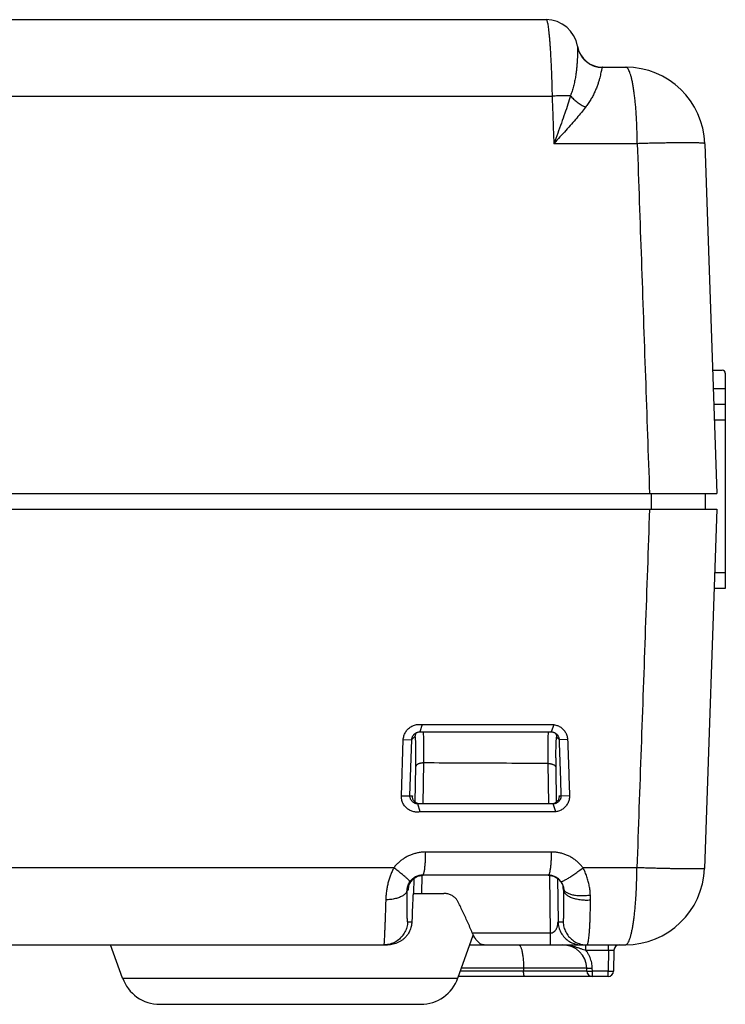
# Model space of a CAD drawing. Header units: inches. Extents: x 0 to 34, y 0 to 22.
# Tile 20 of 30: x 29.663 to 30.554, y 6.133 to 7.376. Entities that reach past the tile are written whole.
import ezdxf

# ---------------------------------------------------------------- set-up
doc = ezdxf.new("R2010")
doc.units = ezdxf.units.IN
doc.header["$LTSCALE"] = 1.87
doc.header["$MEASUREMENT"] = 0
doc.layers.get('0').update_dxf_attribs({"linetype": 'CONTINUOUS'})

msp = doc.modelspace()

# ---------------------------------------------------------------- linework, layer by layer
at = {"color": 7, "linetype": 'CONTINUOUS'}
for p, q in [((27.0796, 7.3759), (30.3282, 7.3759)), ((30.3992, 7.3159), (30.4286, 7.3159)), ((27.0721, 7.2793), (30.3357, 7.2793)), ((30.4432, 7.2193), (30.3378, 7.2193)), ((30.5285, 7.2193), (30.5439, 6.7779)), ((30.5385, 6.9334), (30.5505, 6.9334)), ((30.5544, 6.9295), (30.5544, 6.6579)), ((30.5544, 6.9098), (30.5393, 6.9098)), ((30.5544, 6.8901), (30.54, 6.8901)), ((30.5407, 6.8705), (30.5544, 6.8705)), ((28.9741, 6.7779), (30.5439, 6.7779)), ((30.4607, 6.7779), (30.4607, 6.7579)), ((30.5289, 6.7779), (30.5289, 6.7579)), ((28.9409, 6.7579), (30.5439, 6.7579)), ((30.5439, 6.7579), (30.5281, 6.3044)), ((30.5544, 6.6775), (30.5411, 6.6775)), ((30.5544, 6.6579), (30.5404, 6.6579)), ((30.1717, 6.4859), (30.1686, 6.4767)), ((30.1686, 6.4767), (30.3346, 6.4767)), ((30.1717, 6.4859), (30.338, 6.4859)), ((30.338, 6.4858), (30.3346, 6.4767)), ((30.1453, 6.396), (30.1477, 6.4668)), ((30.1477, 6.4668), (30.1585, 6.467)), ((30.1561, 6.3962), (30.1585, 6.467)), ((30.1625, 6.4709), (30.1585, 6.467)), ((30.3445, 6.4671), (30.3413, 6.4702)), ((30.3553, 6.4667), (30.3445, 6.4671)), ((30.1629, 6.3879), (30.1636, 6.4329)), ((30.1728, 6.3859), (30.1736, 6.4376)), ((30.3303, 6.4369), (30.331, 6.3859)), ((30.3403, 6.4322), (30.3409, 6.3879)), ((30.1453, 6.396), (30.1561, 6.3962)), ((30.1561, 6.3962), (30.1593, 6.3962)), ((30.1593, 6.3962), (30.1593, 6.3955)), ((30.1593, 6.3957), (30.1593, 6.3962)), ((30.3445, 6.3962), (30.3469, 6.3962)), ((30.3445, 6.3962), (30.3446, 6.3957)), ((30.3446, 6.3955), (30.3445, 6.3962)), ((30.3577, 6.3958), (30.3469, 6.3962)), ((30.3369, 6.3859), (30.1662, 6.3859)), ((30.1692, 6.3759), (30.1662, 6.3859)), ((30.3403, 6.3759), (30.3369, 6.3859)), ((30.3403, 6.3759), (30.1692, 6.3759)), ((30.335, 6.3251), (30.176, 6.3251)), ((30.1358, 6.3052), (29.6412, 6.3052)), ((30.4428, 6.3052), (30.3748, 6.3052)), ((30.1612, 6.2729), (30.1615, 6.2919)), ((30.1711, 6.2729), (30.1715, 6.2957)), ((30.3309, 6.2959), (30.1722, 6.2959)), ((30.3324, 6.2957), (30.3334, 6.2229)), ((30.3423, 6.2919), (30.3432, 6.2368)), ((30.1534, 6.2766), (30.1523, 6.2766)), ((30.1603, 6.2729), (30.1989, 6.2729)), ((30.1531, 6.2368), (30.1586, 6.2368)), ((30.3432, 6.2368), (30.3496, 6.2368)), ((30.2168, 6.166), (30.2361, 6.2202)), ((30.2349, 6.2229), (30.3334, 6.2229)), ((30.3334, 6.2229), (30.3334, 6.2079)), ((28.9469, 6.2079), (30.1278, 6.2079)), ((29.7931, 6.166), (29.7781, 6.2079)), ((30.2317, 6.2079), (30.4281, 6.2079)), ((30.3782, 6.201), (30.3782, 6.2079)), ((30.4068, 6.201), (30.4068, 6.2079)), ((30.3782, 6.201), (30.4068, 6.201)), ((30.4068, 6.201), (30.4063, 6.1747)), ((30.4138, 6.201), (30.4133, 6.1747)), ((30.3794, 6.1784), (30.2212, 6.1784)), ((30.2996, 6.1784), (30.2997, 6.1747)), ((30.3795, 6.1747), (30.3794, 6.1784)), ((30.3865, 6.1747), (30.3864, 6.1784)), ((29.7931, 6.166), (30.2168, 6.166)), ((30.4063, 6.1679), (30.2174, 6.1679)), ((30.3795, 6.1747), (30.2199, 6.1747)), ((30.4063, 6.1747), (30.3865, 6.1747)), ((30.3865, 6.1679), (30.3865, 6.1747)), ((30.4063, 6.1679), (30.4063, 6.1747)), ((29.8402, 6.1329), (30.1697, 6.1329))]:
    msp.add_line(p, q, dxfattribs=at)
for points in [[(30.1541, 6.2808), (30.1541, 6.2808), (30.1541, 6.2809), (30.1542, 6.2811), (30.1543, 6.2814), (30.1544, 6.2818), (30.1546, 6.2824), (30.1548, 6.2832), (30.1552, 6.2841), (30.1557, 6.2852), (30.1563, 6.2863), (30.1571, 6.2875), (30.158, 6.2886), (30.159, 6.2898), (30.1602, 6.2909), (30.1615, 6.292), (30.163, 6.2929), (30.1646, 6.2938), (30.1663, 6.2946), (30.1681, 6.2952), (30.1701, 6.2956), (30.1721, 6.2958)], [(30.3309, 6.2958), (30.3317, 6.2958), (30.3337, 6.2956), (30.3356, 6.2952), (30.3374, 6.2946), (30.3391, 6.2939), (30.3406, 6.2931), (30.3421, 6.2922), (30.3434, 6.2911), (30.3445, 6.2901), (30.3456, 6.2889), (30.3465, 6.2878)], [(30.3465, 6.2878), (30.3473, 6.2867), (30.3479, 6.2855), (30.3485, 6.2845), (30.3489, 6.2835), (30.3492, 6.2827), (30.3494, 6.2821), (30.3495, 6.2816), (30.3496, 6.2812), (30.3497, 6.2809), (30.3497, 6.2808), (30.3497, 6.2808)]]:
    msp.add_lwpolyline(points, dxfattribs=at)
for centre, radius, start, end in [((30.3282, 7.3359), 0.04, 9.4072, 90.0001), ((30.3992, 7.3479), 0.032, 189.8326, 269.9999), ((30.4286, 7.2159), 0.1, 2, 90), ((30.5505, 6.9295), 0.00394, 0, 90), ((30.4281, 6.3079), 0.1, 270, 358), ((30.3494, 6.1779), 0.03, 1, 90.0017), ((30.4208, 6.2009), 0.007, 90, 179), ((29.8402, 6.1829), 0.05, 199.6538, 270), ((30.1697, 6.1829), 0.05, 270, 340.3462), ((30.3865, 6.1749), 0.007, 181, 270), ((30.4063, 6.1749), 0.007, 270, 359)]:
    msp.add_arc(centre, radius, start, end, dxfattribs=at)
for points, knots in [([(30.3282, 7.3759), (30.3284, 7.3759), (30.3288, 7.3754), (30.3292, 7.3744), (30.3297, 7.3727), (30.3301, 7.3705), (30.3306, 7.3676), (30.331, 7.3641), (30.3315, 7.3601), (30.332, 7.3555), (30.3324, 7.3504), (30.3328, 7.3448), (30.3333, 7.3387), (30.3337, 7.3323), (30.334, 7.3254), (30.3344, 7.3183), (30.3347, 7.3108), (30.335, 7.3032), (30.3353, 7.2953), (30.3355, 7.2874), (30.3356, 7.282), (30.3357, 7.2793)], [0, 0, 0, 0, 0.005764, 0.016948, 0.034399, 0.058179, 0.088197, 0.124287, 0.166238, 0.213795, 0.266673, 0.324554, 0.387082, 0.453848, 0.524403, 0.598275, 0.674982, 0.754028, 0.834898, 0.917068, 1, 1, 1, 1]), ([(30.3677, 7.3424), (30.3677, 7.3422), (30.3677, 7.3416), (30.3677, 7.3405), (30.3677, 7.3387), (30.3677, 7.3364), (30.3677, 7.3334), (30.3676, 7.3299), (30.3675, 7.3257), (30.3672, 7.321), (30.3668, 7.3158), (30.3662, 7.3102), (30.3653, 7.3042), (30.3642, 7.2981), (30.3628, 7.2918), (30.361, 7.2857), (30.3596, 7.2817), (30.3589, 7.2798)], [0, 0, 0, 0, 0.008787, 0.026891, 0.054388, 0.091349, 0.137856, 0.193864, 0.259109, 0.333193, 0.415491, 0.504994, 0.600486, 0.700056, 0.801452, 0.902374, 1, 1, 1, 1]), ([(30.3677, 7.3424), (30.3678, 7.3413), (30.3683, 7.339), (30.3694, 7.3358), (30.3709, 7.3326), (30.3727, 7.3297), (30.3747, 7.3269), (30.3771, 7.3244), (30.3797, 7.3222), (30.3826, 7.3203), (30.3856, 7.3186), (30.3888, 7.3173), (30.3921, 7.3164), (30.3955, 7.3158), (30.3978, 7.3157), (30.399, 7.3157)], [0, 0, 0, 0, 0.076839, 0.153702, 0.230574, 0.307457, 0.384352, 0.461261, 0.538185, 0.615123, 0.692076, 0.769043, 0.846022, 0.92301, 1, 1, 1, 1]), ([(30.399, 7.3157), (30.3988, 7.3154), (30.3986, 7.3147), (30.3983, 7.3133), (30.3978, 7.3114), (30.3973, 7.3088), (30.3966, 7.3058), (30.3958, 7.3022), (30.3947, 7.2983), (30.3933, 7.294), (30.3916, 7.2894), (30.3895, 7.2846), (30.3872, 7.2798), (30.3844, 7.2749), (30.3814, 7.27), (30.3791, 7.2669), (30.3779, 7.2654)], [0, 0, 0, 0, 0.015002, 0.040905, 0.077682, 0.125032, 0.182327, 0.248777, 0.323539, 0.405785, 0.494697, 0.589255, 0.688237, 0.79043, 0.894676, 1, 1, 1, 1]), ([(30.3992, 7.3159), (30.3992, 7.3159), (30.3991, 7.3158), (30.399, 7.3158), (30.399, 7.3157), (30.399, 7.3157)], [0, 0, 0, 0, 0.288947, 0.607368, 1, 1, 1, 1]), ([(30.4432, 7.2193), (30.4432, 7.222), (30.4431, 7.2272), (30.4429, 7.235), (30.4427, 7.2426), (30.4423, 7.2501), (30.4419, 7.2573), (30.4414, 7.2643), (30.4408, 7.2711), (30.4401, 7.2776), (30.4393, 7.2837), (30.4385, 7.2895), (30.4376, 7.2948), (30.4366, 7.2996), (30.4356, 7.3038), (30.4345, 7.3074), (30.4334, 7.3103), (30.4323, 7.3127), (30.4311, 7.3144), (30.4299, 7.3156), (30.429, 7.3159), (30.4286, 7.3159)], [0, 0, 0, 0, 0.078915, 0.157348, 0.234607, 0.309974, 0.382916, 0.453447, 0.52158, 0.587203, 0.649892, 0.708799, 0.763109, 0.812143, 0.855537, 0.893178, 0.925018, 0.951106, 0.971681, 0.987416, 1, 1, 1, 1]), ([(30.3589, 7.2798), (30.358, 7.2798), (30.3561, 7.2798), (30.3531, 7.2797), (30.3499, 7.2797), (30.3465, 7.2796), (30.343, 7.2796), (30.3394, 7.2795), (30.337, 7.2794), (30.3357, 7.2793)], [0, 0, 0, 0, 0.118957, 0.247961, 0.38581, 0.531275, 0.683055, 0.839796, 1, 1, 1, 1]), ([(30.3357, 7.2793), (30.3359, 7.2727), (30.3364, 7.2593), (30.3371, 7.2393), (30.3376, 7.226), (30.3378, 7.2193)], [0, 0, 0, 0, 0.333316, 0.666649, 1, 1, 1, 1]), ([(30.3589, 7.2798), (30.3578, 7.2763), (30.3555, 7.2689), (30.3516, 7.2574), (30.3474, 7.2452), (30.3427, 7.2324), (30.3395, 7.2237), (30.3378, 7.2193)], [0, 0, 0, 0, 0.173376, 0.362781, 0.566184, 0.7801, 1, 1, 1, 1]), ([(30.3589, 7.2798), (30.3595, 7.2791), (30.3607, 7.2777), (30.3627, 7.2757), (30.3649, 7.2737), (30.3673, 7.2719), (30.3698, 7.2701), (30.3724, 7.2684), (30.3751, 7.2668), (30.377, 7.2659), (30.3779, 7.2654)], [0, 0, 0, 0, 0.113902, 0.232635, 0.355417, 0.481437, 0.609823, 0.739664, 0.870022, 1, 1, 1, 1]), ([(30.3779, 7.2654), (30.3762, 7.2632), (30.3725, 7.2586), (30.3666, 7.2515), (30.36, 7.2439), (30.353, 7.236), (30.3455, 7.2277), (30.3404, 7.2222), (30.3378, 7.2193)], [0, 0, 0, 0, 0.138021, 0.289893, 0.454188, 0.629184, 0.812106, 1, 1, 1, 1]), ([(30.5285, 7.2193), (30.5285, 7.2195), (30.5279, 7.2197), (30.5271, 7.2198), (30.5255, 7.22), (30.5233, 7.2201), (30.5206, 7.2203), (30.5172, 7.2203), (30.5134, 7.2204), (30.5089, 7.2205), (30.504, 7.2205), (30.4987, 7.2205), (30.4928, 7.2204), (30.4866, 7.2203), (30.48, 7.2202), (30.4731, 7.2201), (30.4659, 7.22), (30.4585, 7.2198), (30.4509, 7.2196), (30.4458, 7.2194), (30.4432, 7.2193)], [0, 0, 0, 0, 0.004593, 0.015879, 0.034244, 0.059651, 0.091969, 0.13101, 0.176537, 0.228269, 0.285887, 0.349033, 0.417315, 0.490306, 0.567553, 0.648574, 0.732863, 0.819894, 0.909126, 1, 1, 1, 1]), ([(30.4432, 7.2193), (30.4449, 7.1703), (30.4484, 7.0723), (30.4535, 6.9251), (30.457, 6.827), (30.4587, 6.7779)], [0, 0, 0, 0, 0.333049, 0.666382, 1, 1, 1, 1]), ([(30.4587, 6.7579), (30.4569, 6.7075), (30.4534, 6.6069), (30.4481, 6.4561), (30.4445, 6.3555), (30.4428, 6.3052)], [0, 0, 0, 0, 0.333531, 0.666865, 1, 1, 1, 1]), ([(30.1477, 6.4668), (30.1477, 6.4676), (30.1479, 6.4693), (30.1485, 6.4717), (30.1494, 6.4741), (30.1505, 6.4763), (30.1519, 6.4784), (30.1536, 6.4803), (30.1554, 6.4819), (30.1574, 6.4834), (30.1596, 6.4845), (30.1619, 6.4854), (30.1643, 6.486), (30.1668, 6.4863), (30.1693, 6.4862), (30.1709, 6.486), (30.1717, 6.4859)], [0, 0, 0, 0, 0.071953, 0.144127, 0.215959, 0.287928, 0.35985, 0.431278, 0.502768, 0.573978, 0.644718, 0.715657, 0.786501, 0.85728, 0.928572, 1, 1, 1, 1]), ([(30.1616, 6.4739), (30.1618, 6.4741), (30.1623, 6.4745), (30.1632, 6.4752), (30.1645, 6.4759), (30.1658, 6.4764), (30.1672, 6.4767), (30.1681, 6.4767), (30.1686, 6.4767)], [0, 0, 0, 0, 0.083292, 0.26584, 0.449873, 0.633382, 0.817272, 1, 1, 1, 1]), ([(30.1736, 6.4376), (30.1736, 6.4396), (30.1736, 6.4435), (30.1737, 6.4492), (30.1737, 6.4545), (30.1737, 6.4594), (30.1737, 6.4638), (30.1736, 6.4678), (30.1735, 6.4713), (30.1734, 6.4742), (30.1733, 6.4759), (30.1733, 6.4767)], [0, 0, 0, 0, 0.154192, 0.299729, 0.43558, 0.560822, 0.674602, 0.776143, 0.864739, 0.939776, 1, 1, 1, 1]), ([(30.3307, 6.4767), (30.3307, 6.4765), (30.3306, 6.4755), (30.3305, 6.4735), (30.3304, 6.4706), (30.3303, 6.4671), (30.3302, 6.4631), (30.3302, 6.4587), (30.3302, 6.4538), (30.3302, 6.4485), (30.3302, 6.4428), (30.3303, 6.4389), (30.3303, 6.4369)], [0, 0, 0, 0, 0.016976, 0.076838, 0.150519, 0.237525, 0.337252, 0.449011, 0.572041, 0.705503, 0.848492, 1, 1, 1, 1]), ([(30.3346, 6.4767), (30.335, 6.4767), (30.3359, 6.4767), (30.3373, 6.4764), (30.3386, 6.4759), (30.3398, 6.4752), (30.3408, 6.4746), (30.3413, 6.4741), (30.3414, 6.4739)], [0, 0, 0, 0, 0.182781, 0.364823, 0.546655, 0.728549, 0.912631, 1, 1, 1, 1]), ([(30.338, 6.4859), (30.3388, 6.4857), (30.3404, 6.4854), (30.3426, 6.4847), (30.3448, 6.4838), (30.3467, 6.4826), (30.3485, 6.4811), (30.3502, 6.4795), (30.3516, 6.4776), (30.3529, 6.4756), (30.3538, 6.4735), (30.3546, 6.4712), (30.3551, 6.469), (30.3552, 6.4675), (30.3553, 6.4667)], [0, 0, 0, 0, 0.08752, 0.171405, 0.253215, 0.33458, 0.417154, 0.501183, 0.585815, 0.669951, 0.754096, 0.838171, 0.920558, 1, 1, 1, 1]), ([(30.1585, 6.467), (30.1585, 6.4675), (30.1586, 6.4684), (30.159, 6.4698), (30.1595, 6.471), (30.1602, 6.4723), (30.1609, 6.4732), (30.1614, 6.4737), (30.1616, 6.4739)], [0, 0, 0, 0, 0.178699, 0.358247, 0.538404, 0.719562, 0.901011, 1, 1, 1, 1]), ([(30.1639, 6.4755), (30.1637, 6.4753), (30.1634, 6.4747), (30.163, 6.4736), (30.1626, 6.4723), (30.1625, 6.4713), (30.1625, 6.4709)], [0, 0, 0, 0, 0.144923, 0.429908, 0.714932, 1, 1, 1, 1]), ([(30.1636, 6.4329), (30.1636, 6.4347), (30.1637, 6.4381), (30.1637, 6.4431), (30.1637, 6.4478), (30.1637, 6.4521), (30.1637, 6.4561), (30.1636, 6.4596), (30.1635, 6.4627), (30.1634, 6.4653), (30.1633, 6.4674), (30.1632, 6.469), (30.1629, 6.4701), (30.1629, 6.4708), (30.1626, 6.4709), (30.1625, 6.4709)], [0, 0, 0, 0, 0.137752, 0.268851, 0.392011, 0.506126, 0.610129, 0.703039, 0.784096, 0.852643, 0.908106, 0.950185, 0.978807, 0.994237, 1, 1, 1, 1]), ([(30.3397, 6.4753), (30.3399, 6.4749), (30.3403, 6.4744), (30.3405, 6.4738), (30.3406, 6.4736)], [0, 0, 0, 0, 0.670527, 1, 1, 1, 1]), ([(30.3413, 6.4702), (30.3413, 6.4702), (30.3409, 6.4701), (30.3409, 6.4694), (30.3407, 6.4683), (30.3406, 6.4667), (30.3404, 6.4646), (30.3403, 6.462), (30.3402, 6.4589), (30.3402, 6.4554), (30.3401, 6.4514), (30.3401, 6.4471), (30.3402, 6.4424), (30.3402, 6.4374), (30.3402, 6.434), (30.3403, 6.4322)], [0, 0, 0, 0, 0.005755, 0.021139, 0.049716, 0.091754, 0.147185, 0.215708, 0.296752, 0.38966, 0.493675, 0.607817, 0.731018, 0.862175, 1, 1, 1, 1]), ([(30.3406, 6.4736), (30.3407, 6.4734), (30.3409, 6.4727), (30.3412, 6.4715), (30.3413, 6.4706), (30.3413, 6.4702)], [0, 0, 0, 0, 0.215424, 0.607674, 1, 1, 1, 1]), ([(30.3414, 6.4739), (30.3416, 6.4738), (30.3421, 6.4733), (30.3428, 6.4723), (30.3435, 6.4711), (30.344, 6.4698), (30.3444, 6.4685), (30.3444, 6.4676), (30.3445, 6.4671)], [0, 0, 0, 0, 0.097403, 0.280678, 0.462433, 0.644832, 0.824687, 1, 1, 1, 1]), ([(30.3445, 6.4671), (30.3447, 6.4592), (30.3453, 6.4435), (30.3461, 6.4198), (30.3466, 6.4041), (30.3469, 6.3962)], [0, 0, 0, 0, 0.333325, 0.666658, 1, 1, 1, 1]), ([(30.3553, 6.4667), (30.3555, 6.4589), (30.3561, 6.4431), (30.3569, 6.4195), (30.3574, 6.4037), (30.3577, 6.3958)], [0, 0, 0, 0, 0.333325, 0.666658, 1, 1, 1, 1]), ([(30.1736, 6.4376), (30.1731, 6.4376), (30.1722, 6.4375), (30.1708, 6.4374), (30.1696, 6.4372), (30.1683, 6.4369), (30.1672, 6.4365), (30.1662, 6.436), (30.1653, 6.4355), (30.1646, 6.4349), (30.1641, 6.4343), (30.1637, 6.4336), (30.1636, 6.4331), (30.1636, 6.4329)], [0, 0, 0, 0, 0.116736, 0.231714, 0.343326, 0.450081, 0.550678, 0.644078, 0.729601, 0.807058, 0.876912, 0.940471, 1, 1, 1, 1]), ([(30.3303, 6.4369), (30.3129, 6.4369), (30.2781, 6.4371), (30.2258, 6.4373), (30.191, 6.4375), (30.1736, 6.4376)], [0, 0, 0, 0, 0.333041, 0.666378, 1, 1, 1, 1]), ([(30.3303, 6.4369), (30.3307, 6.4369), (30.3317, 6.4368), (30.333, 6.4367), (30.3343, 6.4365), (30.3355, 6.4362), (30.3366, 6.4358), (30.3377, 6.4353), (30.3385, 6.4348), (30.3392, 6.4342), (30.3398, 6.4336), (30.3401, 6.4329), (30.3403, 6.4324), (30.3403, 6.4322)], [0, 0, 0, 0, 0.116736, 0.231714, 0.343326, 0.450081, 0.550678, 0.644078, 0.729601, 0.807058, 0.876912, 0.940471, 1, 1, 1, 1]), ([(30.1692, 6.3759), (30.1684, 6.3757), (30.1668, 6.3755), (30.1645, 6.3754), (30.1621, 6.3757), (30.1598, 6.3762), (30.1575, 6.377), (30.1554, 6.378), (30.1534, 6.3794), (30.1516, 6.3809), (30.15, 6.3826), (30.1485, 6.3846), (30.1473, 6.3866), (30.1464, 6.3889), (30.1457, 6.3912), (30.1454, 6.3936), (30.1453, 6.3952), (30.1453, 6.396)], [0, 0, 0, 0, 0.066986, 0.133665, 0.199741, 0.265616, 0.331637, 0.397497, 0.463545, 0.53012, 0.596764, 0.663577, 0.730841, 0.798025, 0.865228, 0.93274, 1, 1, 1, 1]), ([(30.1662, 6.3859), (30.1657, 6.3859), (30.1647, 6.3859), (30.1632, 6.3863), (30.1619, 6.3868), (30.1606, 6.3875), (30.1594, 6.3884), (30.1584, 6.3895), (30.1575, 6.3907), (30.1569, 6.392), (30.1564, 6.3933), (30.1561, 6.3948), (30.1561, 6.3957), (30.1561, 6.3962)], [0, 0, 0, 0, 0.09153, 0.183624, 0.275413, 0.367492, 0.458838, 0.549911, 0.64049, 0.730986, 0.820992, 0.910694, 1, 1, 1, 1]), ([(30.166, 6.3862), (30.1656, 6.3864), (30.1647, 6.3867), (30.1634, 6.3874), (30.1622, 6.3884), (30.1612, 6.3895), (30.1603, 6.391), (30.1596, 6.3926), (30.1593, 6.3942), (30.1593, 6.3953), (30.1593, 6.3957)], [0, 0, 0, 0, 0.1117, 0.227475, 0.348951, 0.476439, 0.61045, 0.749303, 0.892549, 1, 1, 1, 1]), ([(30.3446, 6.3957), (30.3446, 6.3953), (30.3445, 6.3942), (30.3442, 6.3926), (30.3436, 6.391), (30.3427, 6.3895), (30.3416, 6.3884), (30.3404, 6.3874), (30.3391, 6.3867), (30.3378, 6.3862), (30.3369, 6.386), (30.3365, 6.3859)], [0, 0, 0, 0, 0.096941, 0.226175, 0.351447, 0.47235, 0.587367, 0.696961, 0.801412, 0.902186, 1, 1, 1, 1]), ([(30.3469, 6.3962), (30.3469, 6.3957), (30.3468, 6.3947), (30.3466, 6.3933), (30.3461, 6.3919), (30.3454, 6.3906), (30.3446, 6.3894), (30.3436, 6.3884), (30.3424, 6.3875), (30.3411, 6.3868), (30.3398, 6.3862), (30.3384, 6.3859), (30.3374, 6.3859), (30.3369, 6.3859)], [0, 0, 0, 0, 0.091019, 0.182564, 0.273663, 0.365108, 0.456455, 0.546909, 0.63765, 0.728329, 0.818483, 0.909189, 1, 1, 1, 1]), ([(30.3577, 6.3958), (30.3577, 6.395), (30.3576, 6.3935), (30.3571, 6.3911), (30.3564, 6.3887), (30.3554, 6.3865), (30.3541, 6.3844), (30.3526, 6.3825), (30.3509, 6.3808), (30.3491, 6.3793), (30.3471, 6.378), (30.3449, 6.377), (30.3427, 6.3763), (30.3411, 6.376), (30.3403, 6.3759)], [0, 0, 0, 0, 0.082068, 0.165871, 0.250647, 0.336183, 0.421658, 0.505798, 0.588852, 0.671173, 0.75269, 0.834308, 0.916774, 1, 1, 1, 1]), ([(30.1687, 6.3859), (30.1683, 6.3859), (30.1674, 6.3859), (30.1666, 6.3861), (30.1662, 6.3862)], [0, 0, 0, 0, 0.528987, 1, 1, 1, 1]), ([(30.176, 6.3251), (30.1744, 6.3251), (30.1713, 6.3249), (30.1667, 6.3243), (30.1621, 6.3232), (30.1577, 6.3217), (30.1534, 6.3199), (30.1494, 6.3176), (30.1455, 6.315), (30.142, 6.3121), (30.1387, 6.3088), (30.1367, 6.3065), (30.1358, 6.3052)], [0, 0, 0, 0, 0.100154, 0.200696, 0.30135, 0.401841, 0.502097, 0.602194, 0.702042, 0.801676, 0.90108, 1, 1, 1, 1]), ([(30.1727, 6.296), (30.1728, 6.2962), (30.1731, 6.2967), (30.1735, 6.2976), (30.1739, 6.2988), (30.1742, 6.3004), (30.1746, 6.3023), (30.1749, 6.3044), (30.1751, 6.3069), (30.1754, 6.3095), (30.1756, 6.3124), (30.1757, 6.3154), (30.1759, 6.3186), (30.1759, 6.3218), (30.176, 6.324), (30.176, 6.3251)], [0, 0, 0, 0, 0.023042, 0.056445, 0.100687, 0.155596, 0.22069, 0.295288, 0.378557, 0.469535, 0.567156, 0.670266, 0.777637, 0.887988, 1, 1, 1, 1]), ([(30.3313, 6.296), (30.3315, 6.2962), (30.3318, 6.2967), (30.3323, 6.2976), (30.3327, 6.2988), (30.3331, 6.3004), (30.3334, 6.3023), (30.3338, 6.3044), (30.3341, 6.3069), (30.3343, 6.3095), (30.3346, 6.3124), (30.3347, 6.3154), (30.3349, 6.3186), (30.335, 6.3218), (30.335, 6.324), (30.335, 6.3251)], [0, 0, 0, 0, 0.023883, 0.05779, 0.102324, 0.157378, 0.222506, 0.297051, 0.380194, 0.470987, 0.568376, 0.671214, 0.778286, 0.888318, 1, 1, 1, 1]), ([(30.3748, 6.3052), (30.3739, 6.3064), (30.372, 6.3087), (30.3688, 6.312), (30.3652, 6.3149), (30.3614, 6.3176), (30.3573, 6.3199), (30.353, 6.3218), (30.3485, 6.3233), (30.344, 6.3243), (30.3395, 6.3249), (30.3365, 6.3251), (30.335, 6.3251)], [0, 0, 0, 0, 0.09659, 0.195304, 0.295664, 0.397167, 0.499281, 0.601461, 0.703157, 0.80382, 0.902927, 1, 1, 1, 1]), ([(30.1358, 6.3052), (30.135, 6.3037), (30.1334, 6.3006), (30.1315, 6.2957), (30.1297, 6.2907), (30.1283, 6.2856), (30.1272, 6.2804), (30.1263, 6.2751), (30.1258, 6.2699), (30.1256, 6.2664), (30.1255, 6.2646)], [0, 0, 0, 0, 0.123499, 0.247948, 0.373301, 0.499207, 0.625238, 0.751029, 0.876155, 1, 1, 1, 1]), ([(30.1561, 6.2879), (30.1561, 6.288), (30.1559, 6.2883), (30.1555, 6.2888), (30.1548, 6.2896), (30.1539, 6.2905), (30.1526, 6.2916), (30.1512, 6.2929), (30.1495, 6.2943), (30.1476, 6.2959), (30.1455, 6.2976), (30.1432, 6.2994), (30.1408, 6.3013), (30.1384, 6.3033), (30.1367, 6.3046), (30.1358, 6.3052)], [0, 0, 0, 0, 0.012067, 0.036562, 0.073893, 0.123777, 0.185674, 0.258869, 0.342497, 0.435558, 0.536935, 0.645408, 0.759671, 0.878346, 1, 1, 1, 1]), ([(30.3466, 6.2879), (30.3468, 6.2878), (30.3472, 6.2878), (30.3479, 6.2879), (30.3489, 6.2883), (30.3501, 6.2888), (30.3516, 6.2895), (30.3533, 6.2905), (30.3552, 6.2916), (30.3573, 6.2929), (30.3595, 6.2943), (30.3619, 6.2959), (30.3644, 6.2976), (30.3669, 6.2994), (30.3696, 6.3013), (30.3722, 6.3033), (30.3739, 6.3046), (30.3748, 6.3052)], [0, 0, 0, 0, 0.013172, 0.034534, 0.06536, 0.105754, 0.155434, 0.213916, 0.280563, 0.354625, 0.435249, 0.521496, 0.612356, 0.706763, 0.803603, 0.901735, 1, 1, 1, 1]), ([(30.384, 6.2708), (30.3839, 6.2727), (30.3836, 6.2766), (30.3827, 6.2823), (30.3814, 6.2881), (30.3797, 6.2939), (30.3775, 6.2997), (30.3757, 6.3034), (30.3748, 6.3052)], [0, 0, 0, 0, 0.158599, 0.320776, 0.486231, 0.654762, 0.826119, 1, 1, 1, 1]), ([(30.4281, 6.2079), (30.4286, 6.2079), (30.4295, 6.2082), (30.4307, 6.2093), (30.4318, 6.2109), (30.4329, 6.2132), (30.434, 6.2162), (30.4351, 6.2197), (30.4361, 6.2238), (30.4371, 6.2284), (30.438, 6.2336), (30.4388, 6.2393), (30.4396, 6.2454), (30.4403, 6.2519), (30.4409, 6.2588), (30.4414, 6.266), (30.4419, 6.2735), (30.4423, 6.2812), (30.4425, 6.2891), (30.4427, 6.2972), (30.4428, 6.3025), (30.4428, 6.3052)], [0, 0, 0, 0, 0.012266, 0.027586, 0.047613, 0.073016, 0.104015, 0.140618, 0.182708, 0.230089, 0.282505, 0.339652, 0.401186, 0.466727, 0.535864, 0.608155, 0.683135, 0.760318, 0.839202, 0.919271, 1, 1, 1, 1]), ([(30.5281, 6.3044), (30.5281, 6.3042), (30.5274, 6.3042), (30.5266, 6.304), (30.5248, 6.3039), (30.5226, 6.3039), (30.5196, 6.3038), (30.5161, 6.3038), (30.5119, 6.3038), (30.5071, 6.3038), (30.5019, 6.3038), (30.4962, 6.3039), (30.4903, 6.304), (30.4842, 6.3041), (30.4779, 6.3043), (30.4713, 6.3044), (30.4644, 6.3046), (30.4574, 6.3048), (30.4501, 6.305), (30.4452, 6.3052), (30.4428, 6.3052)], [0, 0, 0, 0, 0.004473, 0.016438, 0.035978, 0.062995, 0.097398, 0.139116, 0.188101, 0.244138, 0.306228, 0.372898, 0.442444, 0.514033, 0.587919, 0.664676, 0.744965, 0.828326, 0.91369, 1, 1, 1, 1]), ([(30.1722, 6.2959), (30.1714, 6.2959), (30.1698, 6.2958), (30.1675, 6.2953), (30.1652, 6.2947), (30.1631, 6.2937), (30.161, 6.2926), (30.1592, 6.2912), (30.1575, 6.2897), (30.1566, 6.2885), (30.1561, 6.2879)], [0, 0, 0, 0, 0.129132, 0.257432, 0.384646, 0.510564, 0.635073, 0.758115, 0.879735, 1, 1, 1, 1]), ([(30.1722, 6.2958), (30.1718, 6.2958), (30.1706, 6.2957), (30.1687, 6.2953), (30.1664, 6.2947), (30.1642, 6.2937), (30.1622, 6.2925), (30.1603, 6.2911), (30.1586, 6.2894), (30.1576, 6.2882), (30.1571, 6.2876)], [0, 0, 0, 0, 0.070777, 0.203502, 0.336231, 0.468967, 0.601711, 0.734464, 0.867227, 1, 1, 1, 1]), ([(30.3309, 6.2959), (30.3316, 6.2958), (30.333, 6.2957), (30.3353, 6.2953), (30.3376, 6.2946), (30.3398, 6.2936), (30.3419, 6.2924), (30.3438, 6.2909), (30.3455, 6.2892), (30.347, 6.2873), (30.3482, 6.2852), (30.3492, 6.283), (30.3499, 6.2807), (30.3502, 6.2791), (30.3503, 6.2783)], [0, 0, 0, 0, 0.071284, 0.155694, 0.240109, 0.32453, 0.408955, 0.493386, 0.57782, 0.662258, 0.746696, 0.831134, 0.91557, 1, 1, 1, 1]), ([(30.3466, 6.2879), (30.3462, 6.2885), (30.3452, 6.2897), (30.3436, 6.2913), (30.3417, 6.2926), (30.3397, 6.2938), (30.3376, 6.2947), (30.3354, 6.2954), (30.3332, 6.2958), (30.3316, 6.2959), (30.3309, 6.2959)], [0, 0, 0, 0, 0.124173, 0.248841, 0.373791, 0.498994, 0.624333, 0.749643, 0.874914, 1, 1, 1, 1]), ([(30.1561, 6.2879), (30.1558, 6.2876), (30.1553, 6.2869), (30.1546, 6.2857), (30.154, 6.2845), (30.1535, 6.2833), (30.153, 6.2819), (30.1527, 6.2806), (30.1524, 6.2792), (30.1523, 6.2779), (30.1522, 6.277), (30.1523, 6.2766)], [0, 0, 0, 0, 0.105486, 0.213597, 0.32478, 0.438653, 0.554223, 0.670091, 0.784106, 0.894621, 1, 1, 1, 1]), ([(30.157, 6.2874), (30.1566, 6.2868), (30.1558, 6.2855), (30.1548, 6.2835), (30.154, 6.2812), (30.1535, 6.2789), (30.1534, 6.2773), (30.1534, 6.2766)], [0, 0, 0, 0, 0.181969, 0.386464, 0.59097, 0.795483, 1, 1, 1, 1]), ([(30.1542, 6.2803), (30.1541, 6.2797), (30.154, 6.2788), (30.1538, 6.2776), (30.1536, 6.277), (30.1535, 6.2766), (30.1534, 6.2766)], [0, 0, 0, 0, 0.429863, 0.738186, 0.925158, 1, 1, 1, 1]), ([(30.3498, 6.2815), (30.3496, 6.2821), (30.3493, 6.2832), (30.3486, 6.2848), (30.3477, 6.2864), (30.347, 6.2874), (30.3466, 6.2879)], [0, 0, 0, 0, 0.241439, 0.489395, 0.74263, 1, 1, 1, 1]), ([(30.3503, 6.2783), (30.3503, 6.2788), (30.3501, 6.2799), (30.3499, 6.281), (30.3498, 6.2815)], [0, 0, 0, 0, 0.493429, 1, 1, 1, 1]), ([(30.3504, 6.2766), (30.3503, 6.2767), (30.3502, 6.2771), (30.3501, 6.2775), (30.35, 6.2778)], [0, 0, 0, 0, 0.335014, 1, 1, 1, 1]), ([(30.3504, 6.2766), (30.3504, 6.2768), (30.3504, 6.2772), (30.3504, 6.2777), (30.3504, 6.2781), (30.3503, 6.2783)], [0, 0, 0, 0, 0.326503, 0.660003, 1, 1, 1, 1]), ([(30.3503, 6.2783), (30.3504, 6.2779), (30.3507, 6.277), (30.3515, 6.2759), (30.3527, 6.2748), (30.3541, 6.2738), (30.3559, 6.2729), (30.3579, 6.2721), (30.3602, 6.2715), (30.3627, 6.2709), (30.3654, 6.2705), (30.3683, 6.2702), (30.3713, 6.2701), (30.3744, 6.2701), (30.3776, 6.2702), (30.3808, 6.2704), (30.383, 6.2707), (30.384, 6.2708)], [0, 0, 0, 0, 0.034922, 0.072724, 0.114964, 0.162587, 0.216043, 0.275419, 0.340539, 0.411031, 0.486376, 0.565945, 0.649018, 0.734809, 0.822484, 0.911175, 1, 1, 1, 1]), ([(30.1523, 6.2766), (30.1522, 6.2761), (30.152, 6.2751), (30.1513, 6.2737), (30.1502, 6.2724), (30.1488, 6.2711), (30.1472, 6.2699), (30.1452, 6.2688), (30.1429, 6.2678), (30.1405, 6.267), (30.1378, 6.2662), (30.1349, 6.2656), (30.1319, 6.2651), (30.1287, 6.2648), (30.1266, 6.2647), (30.1255, 6.2646)], [0, 0, 0, 0, 0.046321, 0.095606, 0.149523, 0.209165, 0.275109, 0.347525, 0.42627, 0.510969, 0.601065, 0.69586, 0.794549, 0.896245, 1, 1, 1, 1]), ([(30.1523, 6.2766), (30.1522, 6.2748), (30.1522, 6.2714), (30.1521, 6.2664), (30.1521, 6.2617), (30.1521, 6.2573), (30.1521, 6.2532), (30.1521, 6.2495), (30.1522, 6.2463), (30.1523, 6.2435), (30.1524, 6.2411), (30.1525, 6.2393), (30.1527, 6.238), (30.1528, 6.2373), (30.153, 6.2368), (30.1531, 6.2368)], [0, 0, 0, 0, 0.130956, 0.256531, 0.375579, 0.486905, 0.589395, 0.682107, 0.764147, 0.834667, 0.893044, 0.93883, 0.97171, 0.991709, 1, 1, 1, 1]), ([(30.1603, 6.2729), (30.1603, 6.2729), (30.1603, 6.2726), (30.1602, 6.2723), (30.1601, 6.2717), (30.16, 6.271), (30.1599, 6.2702), (30.1599, 6.2692), (30.1598, 6.2681), (30.1597, 6.2669), (30.1597, 6.2658), (30.1596, 6.2646), (30.1596, 6.2638), (30.1596, 6.2634)], [0, 0, 0, 0, 0.015474, 0.054025, 0.113142, 0.189817, 0.282513, 0.387917, 0.502293, 0.62386, 0.750509, 0.877307, 1, 1, 1, 1]), ([(30.2163, 6.2634), (30.216, 6.2638), (30.2154, 6.2648), (30.2143, 6.2662), (30.2129, 6.2676), (30.2112, 6.2689), (30.2093, 6.2701), (30.2073, 6.2711), (30.2051, 6.2719), (30.2029, 6.2725), (30.2008, 6.2728), (30.1995, 6.2729), (30.1989, 6.2729)], [0, 0, 0, 0, 0.075181, 0.161686, 0.257333, 0.360732, 0.46983, 0.582253, 0.69519, 0.804726, 0.907758, 1, 1, 1, 1]), ([(30.3496, 6.2368), (30.3497, 6.2368), (30.3499, 6.2373), (30.35, 6.238), (30.3501, 6.2393), (30.3503, 6.2411), (30.3504, 6.2434), (30.3505, 6.2462), (30.3505, 6.2495), (30.3506, 6.2531), (30.3506, 6.2572), (30.3506, 6.2616), (30.3506, 6.2664), (30.3505, 6.2714), (30.3504, 6.2748), (30.3504, 6.2766)], [0, 0, 0, 0, 0.008192, 0.027977, 0.060557, 0.106001, 0.164037, 0.234259, 0.316084, 0.408703, 0.511248, 0.622788, 0.74222, 0.868349, 1, 1, 1, 1]), ([(30.3504, 6.2766), (30.3505, 6.2761), (30.3507, 6.2751), (30.3514, 6.2737), (30.3525, 6.2723), (30.3539, 6.271), (30.3556, 6.2698), (30.3576, 6.2687), (30.3599, 6.2677), (30.3624, 6.2668), (30.3652, 6.2661), (30.3681, 6.2655), (30.3712, 6.265), (30.3744, 6.2647), (30.3776, 6.2645), (30.3809, 6.2645), (30.3831, 6.2646), (30.3842, 6.2647)], [0, 0, 0, 0, 0.038432, 0.079325, 0.124055, 0.173524, 0.228206, 0.288231, 0.353472, 0.423606, 0.498158, 0.576537, 0.658062, 0.741983, 0.827502, 0.913789, 1, 1, 1, 1]), ([(30.3842, 6.2647), (30.3842, 6.2654), (30.3842, 6.2667), (30.3841, 6.2688), (30.3841, 6.2701), (30.384, 6.2708)], [0, 0, 0, 0, 0.329925, 0.663286, 1, 1, 1, 1]), ([(30.1255, 6.2646), (30.1255, 6.2623), (30.1253, 6.2577), (30.1251, 6.251), (30.1249, 6.2446), (30.1247, 6.2386), (30.1245, 6.2331), (30.1243, 6.2281), (30.1241, 6.2235), (30.1239, 6.2195), (30.1238, 6.2161), (30.1236, 6.2132), (30.1235, 6.211), (30.1234, 6.2093), (30.1232, 6.2085), (30.1232, 6.2079), (30.1231, 6.2079)], [0, 0, 0, 0, 0.12392, 0.2424, 0.354649, 0.459911, 0.557481, 0.646705, 0.726975, 0.797733, 0.858482, 0.908798, 0.94833, 0.976803, 0.994027, 1, 1, 1, 1]), ([(30.1596, 6.2634), (30.1595, 6.2604), (30.1592, 6.2546), (30.1589, 6.2457), (30.1587, 6.2398), (30.1586, 6.2368)], [0, 0, 0, 0, 0.331799, 0.665133, 1, 1, 1, 1]), ([(30.2349, 6.2229), (30.2329, 6.2276), (30.229, 6.2369), (30.2227, 6.2504), (30.2184, 6.2591), (30.2163, 6.2634)], [0, 0, 0, 0, 0.346159, 0.679444, 1, 1, 1, 1]), ([(30.3795, 6.2079), (30.3797, 6.2079), (30.3802, 6.2083), (30.3807, 6.2093), (30.3812, 6.2109), (30.3816, 6.2132), (30.382, 6.216), (30.3824, 6.2195), (30.3828, 6.2235), (30.3831, 6.228), (30.3834, 6.2331), (30.3836, 6.2386), (30.3838, 6.2446), (30.384, 6.251), (30.3841, 6.2577), (30.3842, 6.2623), (30.3842, 6.2647)], [0, 0, 0, 0, 0.010817, 0.02987, 0.0591, 0.098821, 0.148963, 0.209285, 0.279434, 0.358966, 0.447361, 0.544037, 0.648355, 0.759624, 0.877101, 1, 1, 1, 1]), ([(30.1586, 6.2368), (30.1585, 6.2359), (30.1583, 6.2339), (30.1578, 6.2311), (30.157, 6.2282), (30.1558, 6.2253), (30.1543, 6.2225), (30.1524, 6.2198), (30.1502, 6.2173), (30.1477, 6.2149), (30.1449, 6.2128), (30.1418, 6.2111), (30.1385, 6.2096), (30.135, 6.2086), (30.1314, 6.208), (30.129, 6.2079), (30.1278, 6.2079)], [0, 0, 0, 0, 0.060862, 0.123886, 0.188624, 0.25461, 0.322522, 0.392494, 0.464289, 0.538031, 0.61387, 0.690882, 0.768256, 0.84612, 0.923702, 1, 1, 1, 1]), ([(30.1531, 6.2368), (30.1531, 6.2357), (30.1529, 6.2335), (30.1522, 6.2303), (30.1512, 6.2272), (30.1499, 6.2241), (30.1482, 6.2213), (30.1462, 6.2186), (30.144, 6.2162), (30.1415, 6.2141), (30.1388, 6.2122), (30.1359, 6.2106), (30.1328, 6.2094), (30.1301, 6.2086), (30.1284, 6.2083), (30.1278, 6.2082)], [0, 0, 0, 0, 0.079525, 0.159049, 0.238571, 0.31809, 0.397605, 0.477116, 0.556622, 0.636122, 0.715617, 0.795107, 0.874593, 0.954076, 1, 1, 1, 1]), ([(30.3334, 6.2229), (30.3337, 6.2228), (30.3341, 6.2229), (30.3348, 6.2229), (30.3356, 6.2231), (30.3364, 6.2234), (30.3371, 6.2238), (30.3379, 6.2243), (30.3387, 6.2249), (30.3394, 6.2256), (30.3401, 6.2265), (30.3408, 6.2275), (30.3414, 6.2286), (30.3419, 6.2299), (30.3424, 6.2314), (30.3428, 6.233), (30.3431, 6.2348), (30.3431, 6.2361), (30.3432, 6.2368)], [0, 0, 0, 0, 0.035964, 0.074001, 0.114525, 0.157594, 0.203455, 0.252179, 0.303842, 0.358809, 0.417579, 0.480742, 0.548987, 0.623107, 0.704025, 0.792844, 0.890917, 1, 1, 1, 1]), ([(30.3432, 6.2368), (30.3432, 6.2357), (30.3434, 6.2335), (30.344, 6.2303), (30.345, 6.2272), (30.3464, 6.2241), (30.348, 6.2213), (30.35, 6.2186), (30.3522, 6.2162), (30.3547, 6.2141), (30.3575, 6.2122), (30.3604, 6.2106), (30.3634, 6.2094), (30.3666, 6.2085), (30.3698, 6.208), (30.372, 6.2079), (30.3731, 6.2079)], [0, 0, 0, 0, 0.071451, 0.1429, 0.214347, 0.28579, 0.35723, 0.428665, 0.500096, 0.571522, 0.642943, 0.71436, 0.785774, 0.857184, 0.928593, 1, 1, 1, 1]), ([(30.3496, 6.2368), (30.3496, 6.2357), (30.3498, 6.2335), (30.3505, 6.2303), (30.3515, 6.2272), (30.3528, 6.2241), (30.3545, 6.2213), (30.3564, 6.2186), (30.3587, 6.2162), (30.3612, 6.2141), (30.3639, 6.2122), (30.3668, 6.2106), (30.3698, 6.2094), (30.373, 6.2085), (30.3762, 6.208), (30.3784, 6.2079), (30.3795, 6.2079)], [0, 0, 0, 0, 0.071448, 0.142896, 0.214342, 0.285786, 0.357226, 0.428662, 0.500093, 0.571519, 0.642941, 0.714359, 0.785772, 0.857183, 0.928592, 1, 1, 1, 1]), ([(30.2497, 6.2079), (30.2492, 6.2079), (30.2481, 6.208), (30.2466, 6.2085), (30.2449, 6.2094), (30.2433, 6.2105), (30.2417, 6.212), (30.2401, 6.2138), (30.2387, 6.2158), (30.2373, 6.218), (30.236, 6.2204), (30.2353, 6.222), (30.2349, 6.2229)], [0, 0, 0, 0, 0.068473, 0.143352, 0.225783, 0.316264, 0.415379, 0.522206, 0.635297, 0.754023, 0.876438, 1, 1, 1, 1]), ([(30.1278, 6.2082), (30.1273, 6.2081), (30.1258, 6.2079), (30.1242, 6.2079), (30.1231, 6.2079)], [0, 0, 0, 0, 0.296863, 1, 1, 1, 1]), ([(30.2935, 6.2079), (30.2937, 6.2079), (30.2942, 6.2077), (30.2949, 6.2071), (30.2956, 6.2061), (30.2962, 6.2049), (30.2968, 6.2033), (30.2973, 6.2014), (30.2978, 6.1992), (30.2983, 6.1967), (30.2987, 6.194), (30.299, 6.1912), (30.2993, 6.1881), (30.2995, 6.1849), (30.2996, 6.1817), (30.2996, 6.1795), (30.2996, 6.1784)], [0, 0, 0, 0, 0.022845, 0.050946, 0.087171, 0.132601, 0.187443, 0.251454, 0.324116, 0.404716, 0.492398, 0.586185, 0.685008, 0.787724, 0.893134, 1, 1, 1, 1]), ([(30.3494, 6.2079), (30.3511, 6.2079), (30.3544, 6.2077), (30.3594, 6.2069), (30.364, 6.2058), (30.3682, 6.2045), (30.3719, 6.2032), (30.3752, 6.2021), (30.3773, 6.2013), (30.3782, 6.201)], [0, 0, 0, 0, 0.165508, 0.338115, 0.502877, 0.648133, 0.77864, 0.895746, 1, 1, 1, 1]), ([(30.3864, 6.1784), (30.3864, 6.1795), (30.3863, 6.1819), (30.3857, 6.1853), (30.3848, 6.1887), (30.3836, 6.192), (30.3821, 6.1952), (30.3803, 6.1982), (30.379, 6.2001), (30.3782, 6.201)], [0, 0, 0, 0, 0.14247, 0.285535, 0.428677, 0.571646, 0.714708, 0.857646, 1, 1, 1, 1]), ([(30.4068, 6.201), (30.4072, 6.201), (30.4079, 6.201), (30.409, 6.201), (30.41, 6.201), (30.4109, 6.201), (30.4117, 6.201), (30.4124, 6.201), (30.413, 6.201), (30.4134, 6.201), (30.4136, 6.201), (30.4138, 6.201), (30.4138, 6.201)], [0, 0, 0, 0, 0.156536, 0.309176, 0.454149, 0.587908, 0.707168, 0.809011, 0.890945, 0.950927, 0.987515, 1, 1, 1, 1]), ([(30.3794, 6.1784), (30.3794, 6.1784), (30.3796, 6.1784), (30.3798, 6.1783), (30.3803, 6.1783), (30.3808, 6.1783), (30.3815, 6.1783), (30.3824, 6.1783), (30.3833, 6.1783), (30.3843, 6.1783), (30.3854, 6.1784), (30.3861, 6.1784), (30.3864, 6.1784)], [0, 0, 0, 0, 0.012603, 0.049309, 0.109375, 0.191349, 0.293221, 0.412489, 0.546219, 0.691123, 0.843634, 1, 1, 1, 1]), ([(30.3011, 6.1679), (30.301, 6.1679), (30.3008, 6.1679), (30.3006, 6.1682), (30.3004, 6.1686), (30.3002, 6.1692), (30.3001, 6.1699), (30.2999, 6.1707), (30.2998, 6.1716), (30.2997, 6.1726), (30.2997, 6.1737), (30.2997, 6.1744), (30.2997, 6.1747)], [0, 0, 0, 0, 0.03296, 0.078841, 0.142443, 0.224424, 0.323801, 0.438727, 0.566783, 0.705137, 0.850654, 1, 1, 1, 1]), ([(30.3795, 6.1747), (30.3795, 6.1747), (30.3797, 6.1747), (30.3799, 6.1747), (30.3803, 6.1747), (30.3808, 6.1747), (30.3815, 6.1747), (30.3824, 6.1747), (30.3833, 6.1747), (30.3843, 6.1747), (30.3854, 6.1747), (30.3861, 6.1747), (30.3865, 6.1747)], [0, 0, 0, 0, 0.012066, 0.046912, 0.104347, 0.184083, 0.285168, 0.40554, 0.541896, 0.689854, 0.844326, 1, 1, 1, 1]), ([(30.4063, 6.1747), (30.4067, 6.1747), (30.4074, 6.1747), (30.4085, 6.1747), (30.4095, 6.1747), (30.4105, 6.1747), (30.4113, 6.1747), (30.412, 6.1747), (30.4126, 6.1747), (30.413, 6.1747), (30.4132, 6.1747), (30.4133, 6.1747), (30.4133, 6.1747)], [0, 0, 0, 0, 0.155674, 0.310146, 0.458104, 0.59446, 0.714832, 0.815917, 0.895653, 0.953088, 0.987934, 1, 1, 1, 1])]:
    msp.add_open_spline(points, degree=3, knots=knots, dxfattribs=at)
for points in [[(30.1662, 6.3862), (30.1662, 6.3862), (30.1661, 6.3862), (30.166, 6.3862)], [(30.1722, 6.2959), (30.1724, 6.2959), (30.1725, 6.2959), (30.1727, 6.296)], [(30.3309, 6.2959), (30.331, 6.2959), (30.3312, 6.2959), (30.3313, 6.296)], [(30.1543, 6.2816), (30.1543, 6.2813), (30.1543, 6.2811), (30.1542, 6.2808)], [(30.1542, 6.2808), (30.1542, 6.2806), (30.1542, 6.2804), (30.1542, 6.2803)], [(30.1571, 6.2876), (30.1571, 6.2875), (30.157, 6.2874), (30.157, 6.2874)], [(30.3496, 6.2809), (30.3496, 6.2811), (30.3496, 6.2813), (30.3495, 6.2816)], [(30.3496, 6.2808), (30.3496, 6.2808), (30.3496, 6.2808), (30.3496, 6.2809)], [(30.3498, 6.2791), (30.3498, 6.2797), (30.3497, 6.2802), (30.3496, 6.2808)], [(30.35, 6.2778), (30.35, 6.2783), (30.3499, 6.2787), (30.3498, 6.2791)]]:
    msp.add_open_spline(points, degree=3, dxfattribs=at)

doc.saveas('drawing.dxf')
